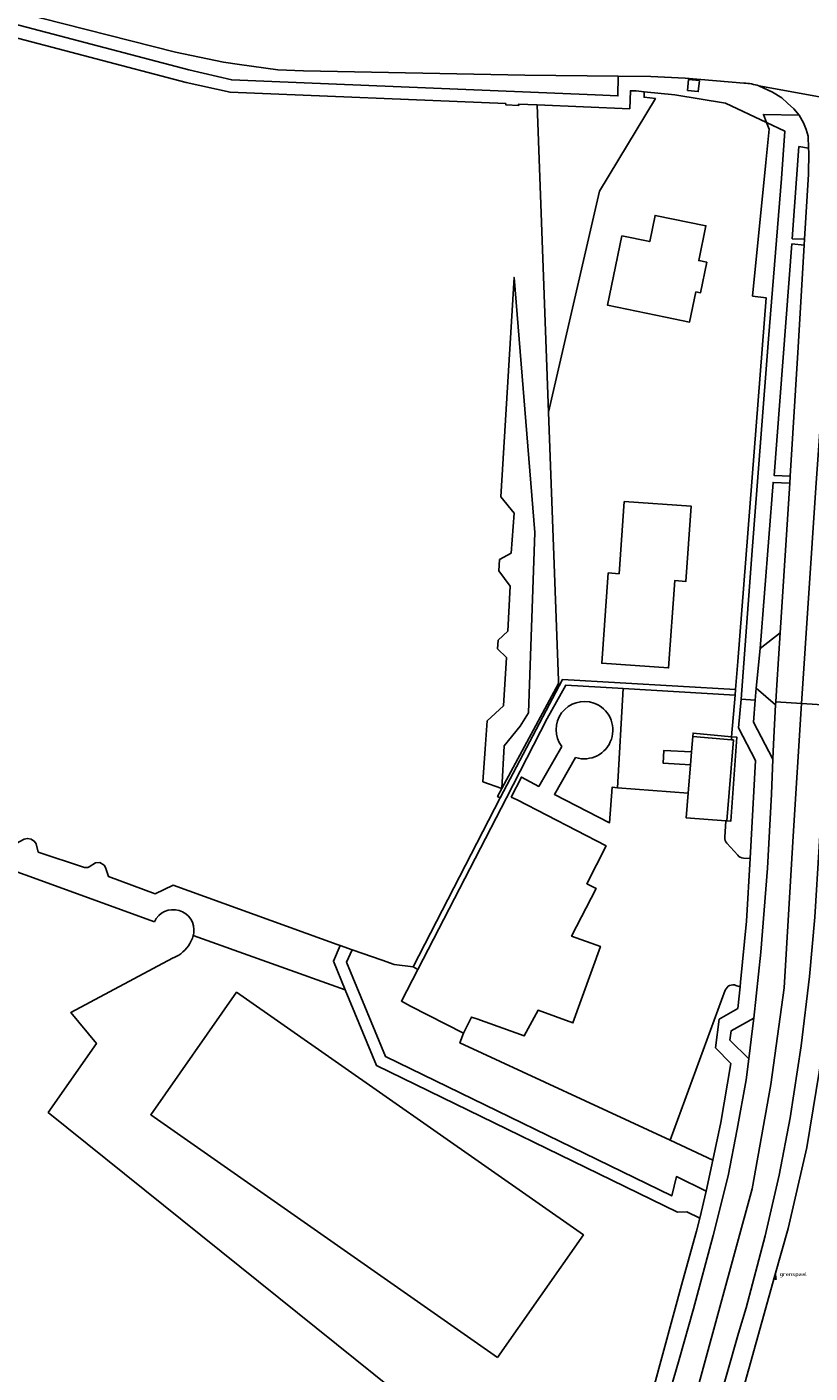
# Model space of a CAD drawing. Extents: x 165936 to 168490, y 440742 to 446306.
# Tile 22 of 78: x 168113 to 168209, y 441853 to 442019. Entities that reach past the tile are written whole.
import ezdxf

# ---------------------------------------------------------------- set-up
doc = ezdxf.new("R2010")
doc.units = 0
doc.header["$LTSCALE"] = 4
doc.layers.get('0').update_dxf_attribs({"linetype": 'CONTINUOUS'})
for name, color, linetype in [('G_BTD', 3, 'CONTINUOUS'), ('G_OTD', 32, 'CONTINUOUS'), ('G_OWT', 6, 'CONTINUOUS'), ('G_WGD', 7, 'CONTINUOUS')]:
    doc.layers.add(name, color=color, linetype=linetype)
doc.layers.add('PPAL', color=7, linetype='CONTINUOUS', true_color=0xbd2877)
doc.styles.get("Standard").update_dxf_attribs({"font": 'ISO'})

# ---------------------------------------------------------------- blocks, each defined once
blk = doc.blocks.new('grensmarkering')
at = {"linetype": 'ByBlock', "lineweight": -2}
h = blk.add_hatch(color=0, dxfattribs=at)
h.dxf.hatch_style = 1
h.paths.add_polyline_path([(0.09, 0.55, 0.219912), (0.05, 0.61, -0.457379), (0.04, 0.66, 2.245674), (-0.04, 0.66, -0.457379), (-0.05, 0.61, 0.219912), (-0.09, 0.55), (-0.15, 0.04), (-0.18, 0.04), (-0.18, 0.01, 0.018367), (-0.1, 0, -0.954633), (0.1, 0, 0.018367), (0.18, 0.01), (0.18, 0.04), (0.15, 0.04)])
at = {"linetype": 'ByBlock', "lineweight": -2, "true_color": 0x681648}
h = blk.add_hatch(color=219, dxfattribs=at)
h.dxf.hatch_style = 1
h.paths.add_polyline_path([(0.1, 0, 1), (-0.1, 0, 1)])
at = {"linetype": 'ByBlock', "lineweight": -2}
h = blk.add_hatch(color=0, dxfattribs=at)
h.dxf.hatch_style = 1
h.paths.add_polyline_path([(0.18, -0.04, -0.022381), (0.08, -0.06, -0.528879), (-0.08, -0.06, -0.022381), (-0.18, -0.04), (-0.18, -0.13, 0.083333), (0.18, -0.13)])
at = {"color": 0, "linetype": 'ByBlock', "lineweight": -2}
blk.add_attdef('GRENSMARKERING', (0.5, 0.35), '', height=0.5, dxfattribs=at)

msp = doc.modelspace()

# ---------------------------------------------------------------- linework, layer by layer
at = {"layer": 'G_BTD', "linetype": 'Continuous', "transparency": 33554687}
for points in [[(168176.592, 441971.312), (168175.203, 442009.039)], [(168170.884, 441925.16), (168171.148, 441930.362), (168173.133, 441932.777), (168174.125, 441934.43), (168174.896, 441956.569), (168172.374, 441987.858), (168171.959, 441981.107), (168170.731, 441960.927), (168172.397, 441958.938), (168172.02, 441954.032), (168170.569, 441953.244), (168170.489, 441951.861), (168171.87, 441949.978), (168171.595, 441944.434), (168170.396, 441943.345), (168170.317, 441942.283), (168171.428, 441941.224), (168171.051, 441935.287), (168169.048, 441933.434), (168168.82, 441930.02), (168168.55, 441925.976), (168170.884, 441925.16)], [(168053.875, 441957.136), (168051.024, 441956.696), (168053.887, 441949.539), (168056.665, 441944.115), (168059.575, 441939.881), (168063.676, 441936.045), (168070.026, 441931.812), (168080.213, 441927.181), (168096.489, 441920.321), (168128.261, 441908.785)], [(168171.421, 441924.015), (168176.428, 441933.739), (168178.722, 441937.839), (168185.085, 441937.462), (168185.752, 441937.422)], [(168185.048, 441925.242), (168185.752, 441937.422)], [(168199.489, 441936.608), (168185.752, 441937.422)], [(168199.044, 441931.501), (168199.489, 441936.608)], [(168199.489, 441936.608), (168199.539, 441937.28)], [(168151.057, 441905.865), (168150.671, 441906.001), (168130.536, 441913.279), (168128.36, 441912.201), (168122.619, 441914.364), (168122.263, 441915.446), (168122.08, 441915.735), (168121.554, 441916.066), (168121.05, 441916.033), (168120.247, 441915.527), (168120.087, 441915.452), (168119.69, 441915.461), (168114.003, 441917.337), (168113.767, 441918.369), (168113.562, 441918.651), (168113.122, 441918.913), (168112.684, 441919.02), (168112.265, 441918.931), (168111.301, 441918.393), (168096.95, 441923.661), (168095.898, 441925.851), (168082.253, 441930.807), (168078.281, 441932.296)], [(168194.28, 441931.525), (168194.326, 441931.935), (168199.044, 441931.501)], [(168198.441, 441921.157), (168198.935, 441921.116), (168199.677, 441931.448), (168199.044, 441931.501)], [(168199.012, 441931.132), (168199.044, 441931.501)], [(168193.993, 441928.033), (168190.661, 441928.249), (168190.736, 441929.821), (168194.124, 441929.623)], [(168170.66, 441923.995), (168159.979, 441903.254)], [(168160.573, 441902.948), (168171.421, 441924.015)], [(168151.651, 441900.445), (168133.014, 441907.084)], [(168159.979, 441903.254), (168157.679, 441903.54), (168156.194, 441904.061), (168152.501, 441905.358)], [(168130.482, 441904.331), (168118.001, 441897.653), (168121.152, 441893.851), (168115.231, 441885.397), (168183.455, 441830.52)], [(168159.979, 441903.254), (168160.573, 441902.948)], [(168160.573, 441902.948), (168158.551, 441899.061), (168159.68, 441898.445), (168166.148, 441895.119)], [(168170.335, 441855.311), (168127.803, 441885.102), (168138.342, 441900.148), (168180.874, 441870.357), (168170.335, 441855.311)], [(168196.748, 441879.541), (168191.491, 441881.995)]]:
    msp.add_lwpolyline(points, dxfattribs=at)
for points in [[(168128.261, 441908.785, -0.8680513), (168133.085, 441907.389)], [(168133.014, 441907.084, -0.1689793), (168131.487, 441904.869)], [(168133.014, 441907.084, 0.0206256), (168133.085, 441907.389)], [(168131.487, 441904.869, -0.070032), (168130.482, 441904.331)]]:
    msp.add_lwpolyline(points, format="xyb", dxfattribs=at)
at = {"layer": 'G_OTD', "linetype": 'Continuous', "transparency": 33554687}
for points in [[(168176.592, 441971.312), (168182.863, 441998.427), (168189.695, 442009.81), (168188.303, 442009.971), (168188.316, 442010.65)], [(168199.539, 441937.28), (168199.794, 441940.741), (168203.289, 441985.345), (168201.61, 441985.564), (168203.245, 442001.949), (168203.654, 442006.058), (168203.339, 442006.87)], [(168185.573, 441992.961), (168189.002, 441992.256), (168189.664, 441995.479), (168195.896, 441994.199), (168195.018, 441989.927), (168196.002, 441989.725), (168195.232, 441985.972), (168194.658, 441986.09), (168193.896, 441982.382), (168190.924, 441982.993), (168183.826, 441984.451), (168184.557, 441988.011), (168185.573, 441992.961)], [(168176.592, 441971.312), (168177.803, 441938.417)], [(168185.245, 441951.502), (168185.874, 441960.356), (168194.095, 441959.772), (168193.441, 441950.562), (168192.075, 441950.659), (168191.313, 441939.932), (168183.122, 441940.514), (168183.909, 441951.597), (168185.245, 441951.502)], [(168199.539, 441937.28), (168178.285, 441938.504), (168170.66, 441923.995)], [(168170.884, 441925.16), (168177.817, 441938.049), (168177.803, 441938.417)], [(168170.66, 441923.995), (168170.346, 441924.161), (168170.884, 441925.16)]]:
    msp.add_lwpolyline(points, dxfattribs=at)
at = {"layer": 'G_OWT', "linetype": 'Continuous', "transparency": 33554687}
msp.add_lwpolyline([(168199.98, 441848.037), (168199.91, 441848.473), (168200.458, 441851.417), (168204.352, 441865.36), (168205.971, 441871.16), (168208.268, 441881.103), (168210.541, 441895.076), (168211.404, 441901.398), (168211.797, 441906.655), (168213.273, 441929.031), (168213.869, 441936.029)], dxfattribs=at)
at = {"layer": 'G_WGD', "linetype": 'Continuous', "transparency": 33554687}
for points in [[(168064.78, 442040.666), (168059.101, 442039.982), (168048.336, 442048.667), (168043.515, 442053.2), (168019.18, 442075.871), (168017.888, 442074.49), (168047.16, 442047.113), (168058.652, 442037.995), (168064.678, 442038.677), (168067.082, 442037.101), (168066.894, 442036.857), (168071.723, 442033.93), (168078.268, 442030.02), (168079.896, 442029.18), (168079.839, 442029.08), (168080.735, 442026.83), (168096.665, 442021.113), (168132.135, 442011.775), (168137.537, 442010.577), (168171.335, 442009.194), (168171.344, 442009.059), (168172.936, 442008.94)], [(168185.152, 442012.548), (168185.096, 442010.144), (168182.327, 442010.273), (168141.673, 442011.927), (168137.736, 442012.107), (168132.494, 442013.332), (168097.437, 442022.568), (168090.171, 442025.212), (168082.721, 442027.88), (168081.426, 442030.952)], [(168090.236, 442027.169), (168097.883, 442024.412), (168114.398, 442019.685), (168130.843, 442015.522), (168136.748, 442014.266), (168138.693, 442013.979), (168143.388, 442013.337), (168146.539, 442013.213), (168173.676, 442012.667), (168185.152, 442012.548)], [(168185.152, 442012.548), (168189.122, 442012.507), (168193.343, 442012.32), (168200.557, 442011.72)], [(168193.626, 442010.806), (168193.742, 442012.144), (168195.09, 442012.019), (168194.963, 442010.676), (168193.626, 442010.806)], [(168175.203, 442009.039), (168186.557, 442008.568), (168186.625, 442010.772), (168187.36, 442010.748), (168188.316, 442010.65)], [(168188.316, 442010.65), (168192.102, 442010.263), (168198.301, 442009.265), (168203.339, 442006.87)], [(168207.317, 442007.787), (168206.662, 442008.54), (168205.917, 442009.234), (168205.192, 442009.882), (168204.048, 442010.581), (168202.401, 442011.38)], [(168212.524, 442009.515), (168202.401, 442011.38)], [(168175.203, 442009.039), (168172.923, 442009.133), (168172.936, 442008.94)], [(168212.524, 442009.515), (168211.287, 441989.062), (168209.371, 441962.028), (168207.62, 441935.589)], [(168203.339, 442006.87), (168202.954, 442007.86), (168207.317, 442007.787)], [(168207.317, 442007.787), (168207.849, 442006.825), (168208.191, 442006.013), (168208.417, 442005.19), (168208.491, 442003.715)], [(168200.204, 441936.101), (168201.56, 441954.351), (168203.583, 441980.324), (168205.181, 442000), (168205.574, 442005.807), (168203.339, 442006.87)], [(168207.996, 441992.559), (168206.487, 441992.617), (168207.299, 442003.919), (168208.491, 442003.715)], [(168207.996, 441992.559), (168208.467, 442000.518), (168208.511, 442003.191), (168208.491, 442003.715)], [(168207.952, 441991.808), (168207.996, 441992.559)], [(168206.24, 441963.47), (168204.274, 441963.539), (168206.446, 441991.972), (168207.952, 441991.808)], [(168206.24, 441963.47), (168207.221, 441979.288), (168207.952, 441991.808)], [(168202.529, 441942.329), (168204.13, 441962.712), (168206.186, 441962.593)], [(168205.007, 441944.261), (168206.186, 441962.593)], [(168206.186, 441962.593), (168206.24, 441963.47)], [(168205.007, 441944.261), (168202.529, 441942.329)], [(168205.007, 441944.261), (168204.58, 441937.876), (168204.467, 441935.784)], [(168202.529, 441942.329), (168202.067, 441937.47)], [(168201.951, 441935.971), (168202.067, 441937.47)], [(168202.067, 441937.47), (168204.447, 441935.417)], [(168207.62, 441935.589), (168206.608, 441919.298), (168205.5, 441900.67), (168203.849, 441888.813), (168201.579, 441876.029), (168193.63, 441846.951), (168188.613, 441830.392), (168184.061, 441813.717), (168173.766, 441778.237)], [(168210.861, 441935.388), (168209.25, 441909.353), (168208.611, 441902.077), (168207.561, 441893.548), (168206.243, 441884.742), (168204.878, 441877.692), (168203.179, 441870.255), (168200.844, 441861.428), (168199.883, 441858.293), (168197.024, 441848.256)], [(168201.313, 441916.572), (168201.971, 441928.562), (168199.899, 441932.591), (168200.204, 441936.101)], [(168201.951, 441935.971), (168200.204, 441936.101)], [(168204.107, 441928.746), (168201.744, 441933.298), (168201.951, 441935.971)], [(168204.107, 441928.746), (168204.185, 441930.57), (168204.447, 441935.417)], [(168204.447, 441935.417), (168204.467, 441935.784)], [(168204.467, 441935.784), (168207.62, 441935.589)], [(168207.62, 441935.589), (168210.861, 441935.388)], [(168194.124, 441929.623), (168194.28, 441931.525)], [(168194.28, 441931.525), (168199.012, 441931.132)], [(168178.205, 441930.297), (168175.401, 441925.406), (168173.265, 441926.535), (168172.021, 441924.099)], [(168193.993, 441928.033), (168194.124, 441929.623)], [(168198.441, 441921.157), (168199.258, 441931.112), (168199.012, 441931.132)], [(168179.911, 441928.946), (168177.324, 441924.425), (168184.07, 441920.941), (168184.382, 441925.295), (168185.048, 441925.242)], [(168193.993, 441928.033), (168193.708, 441924.552)], [(168201.765, 441896.944), (168202.627, 441905.04), (168203.458, 441915.355), (168203.925, 441924.45), (168204.107, 441928.746)], [(168193.708, 441924.552), (168185.048, 441925.242)], [(168193.708, 441924.552), (168193.463, 441921.556), (168198.333, 441921.165)], [(168172.75, 441923.743), (168183.654, 441918.097), (168181.283, 441913.457), (168182.421, 441912.876), (168179.418, 441907.041), (168182.95, 441905.766), (168179.591, 441896.367), (168175.312, 441897.925), (168173.604, 441894.776), (168167.792, 441896.858), (168167.163, 441897.083), (168166.148, 441895.119)], [(168172.021, 441924.099), (168172.75, 441923.743)], [(168198.333, 441921.165), (168198.214, 441919.167)], [(168198.333, 441921.165), (168198.441, 441921.157)], [(168199.804, 441916.95), (168198.462, 441918.432)], [(168201.313, 441916.572), (168200.889, 441908.845), (168200.14, 441901.358)], [(168201.313, 441916.572), (168200.495, 441916.613)], [(168151.057, 441905.865), (168150.215, 441903.936), (168151.651, 441900.445)], [(168151.057, 441905.865), (168152.501, 441905.358)], [(168195.937, 441875.73), (168192.271, 441877.522), (168191.705, 441875.141), (168156.595, 441892.235), (168151.831, 441903.822), (168152.501, 441905.358)], [(168195.139, 441872.416), (168193.538, 441873.191), (168192.407, 441873.163), (168155.475, 441891.144), (168151.651, 441900.445)], [(168191.491, 441881.995), (168198.275, 441900.399)], [(168200.083, 441900.786), (168199.819, 441898.147), (168197.505, 441896.823), (168197.068, 441893.329), (168198.942, 441891.415), (168197.727, 441884.138), (168196.748, 441879.541)], [(168200.083, 441900.786), (168199.579, 441900.984)], [(168200.14, 441901.358), (168200.083, 441900.786)], [(168201.144, 441891.969), (168198.843, 441894.268), (168198.997, 441895.421), (168201.765, 441896.944)], [(168201.144, 441891.969), (168201.622, 441895.676), (168201.765, 441896.944)], [(168191.491, 441881.995), (168165.717, 441893.923), (168166.148, 441895.119)], [(168182.856, 441821.368), (168192.634, 441855.059), (168194.367, 441861.275), (168196.801, 441870.274), (168198.606, 441877.603), (168199.727, 441883.33), (168200.814, 441889.402), (168201.144, 441891.969)], [(168196.748, 441879.541), (168195.937, 441875.73)], [(168195.937, 441875.73), (168195.139, 441872.416)], [(168195.139, 441872.416), (168194.759, 441870.835), (168193.038, 441864.654), (168189.473, 441851.554), (168186.544, 441841.28), (168183.455, 441830.52)]]:
    msp.add_lwpolyline(points, dxfattribs=at)
for points in [[(168202.401, 442011.38, 0.0552365), (168200.557, 442011.72)], [(168182.153, 441935.618, 0.7427851), (168178.205, 441930.297)], [(168179.911, 441928.946, 0.9793334), (168182.153, 441935.618)], [(168198.462, 441918.432, -0.2148376), (168198.214, 441919.167)], [(168200.495, 441916.613, -0.2041858), (168199.804, 441916.95)], [(168198.275, 441900.399, -0.4202256), (168199.579, 441900.984)]]:
    msp.add_lwpolyline(points, format="xyb", dxfattribs=at)

# ---------------------------------------------------------------- block references
at = {"layer": 'PPAL', "transparency": 33554687}
msp.add_blockref('grensmarkering', (168204.438, 441864.958), dxfattribs=at).add_auto_attribs({'GRENSMARKERING': 'grenspaal'})

doc.saveas('drawing.dxf')
